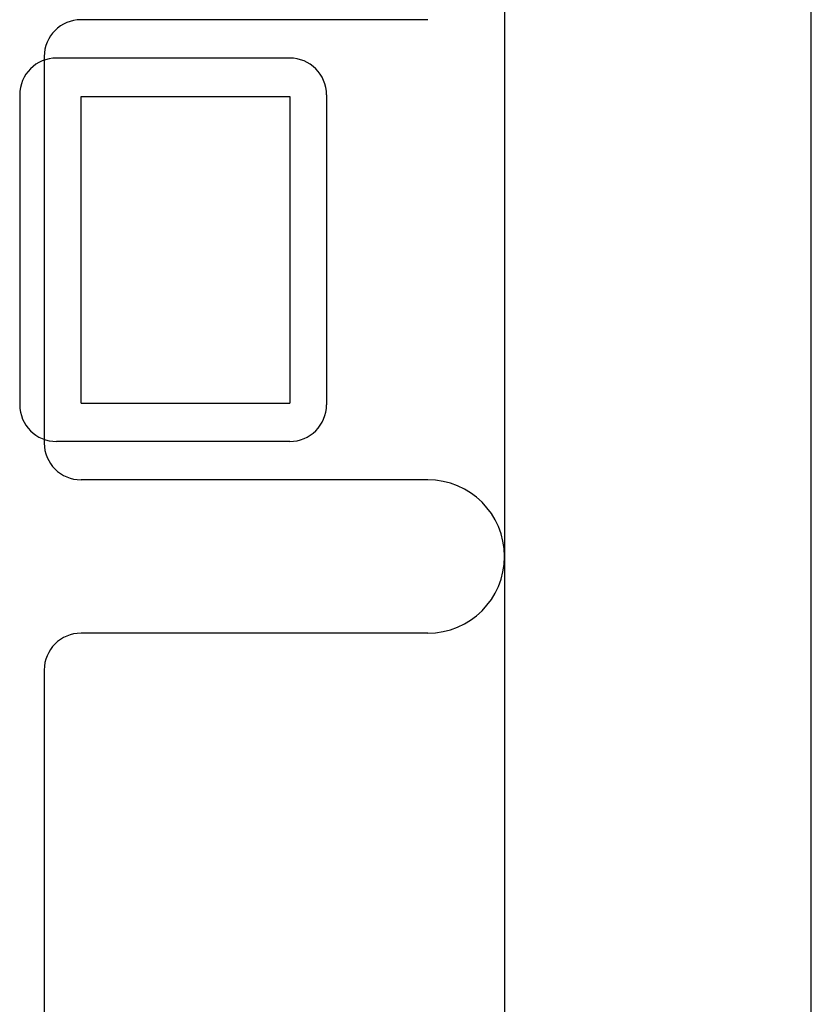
# Model space of a CAD drawing. Header units: inches. Extents: x 0 to 200, y 0 to 129.
# Tile 89 of 118: x 119.049 to 119.372, y 47.506 to 47.907. Entities that reach past the tile are written whole.
import ezdxf

# ---------------------------------------------------------------- set-up
doc = ezdxf.new("R2010")
doc.units = ezdxf.units.IN
doc.header["$LTSCALE"] = 11
doc.header["$MEASUREMENT"] = 0
doc.linetypes.add('HIDDEN', pattern=[0.2, 0.1, -0.1])
doc.layers.add('DEFAULT_2', color=8, linetype='HIDDEN')

msp = doc.modelspace()

# ---------------------------------------------------------------- linework, layer by layer
at = {"layer": 'DEFAULT_2', "color": 8, "linetype": 'HIDDEN'}
for p, q in [((119.24667, 50.11079), (119.24667, 47.14079)), ((119.37167, 47.15579), (119.37167, 50.09579)), ((119.21542, 47.90704), (119.07417, 47.90704)), ((119.05917, 47.89204), (119.05917, 47.73454)), ((119.15917, 47.89141), (119.06417, 47.89141)), ((119.04917, 47.87641), (119.04917, 47.75016)), ((119.07417, 47.75079), (119.07417, 47.87579)), ((119.07417, 47.87579), (119.15917, 47.87579)), ((119.15917, 47.87579), (119.15917, 47.75079)), ((119.17417, 47.87641), (119.17417, 47.75016)), ((119.07417, 47.75079), (119.15917, 47.75079)), ((119.15917, 47.73516), (119.06417, 47.73516)), ((119.21542, 47.71954), (119.07417, 47.71954)), ((119.21542, 47.65704), (119.07417, 47.65704)), ((119.05917, 47.64204), (119.05917, 47.42222))]:
    msp.add_line(p, q, dxfattribs=at)
for centre, radius, start, end in [((119.07417, 47.89204), 0.015, 90, 180), ((119.06417, 47.87641), 0.015, 90, 180), ((119.15917, 47.87641), 0.015, 0, 90), ((119.06417, 47.75016), 0.015, 180, 270), ((119.15917, 47.75016), 0.015, 270, 360), ((119.07417, 47.73454), 0.015, 180, 270), ((119.21542, 47.68829), 0.03125, 270, 90), ((119.07417, 47.64204), 0.015, 90, 180)]:
    msp.add_arc(centre, radius, start, end, dxfattribs=at)

doc.saveas('drawing.dxf')
